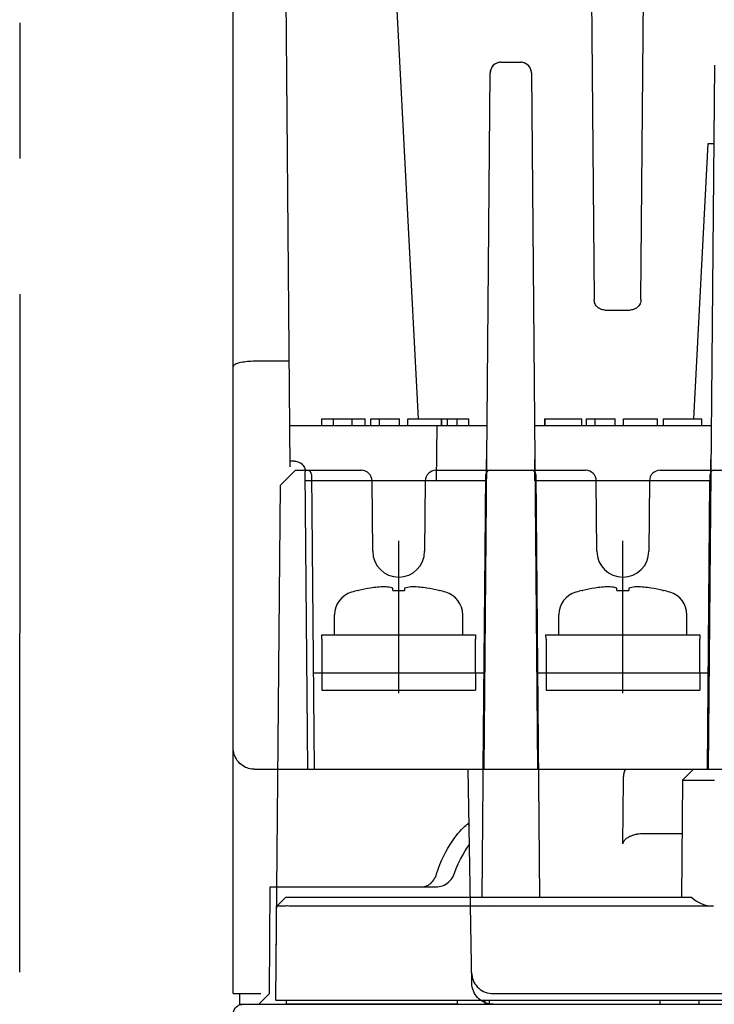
# Model space of a CAD drawing. Header units: millimetres. Extents: x 62 to 842, y -230 to 658.
# Tile 2 of 28: x 342 to 374, y -166 to -120. Entities that reach past the tile are written whole.
import ezdxf

# ---------------------------------------------------------------- set-up
doc = ezdxf.new("R2010")
doc.units = ezdxf.units.MM
doc.linetypes.add('PHANTOMX2', pattern=[127, 63.5, -12.7, 12.7, -12.7, 12.7, -12.7])
for name, color, linetype in [('10', 3, 'CONTINUOUS'), ('17', 6, 'CONTINUOUS'), ('18', 1, 'PHANTOMX2')]:
    doc.layers.add(name, color=color, linetype=linetype)

msp = doc.modelspace()

# ---------------------------------------------------------------- linework, layer by layer
at = {"layer": '10'}
for p, q in [((354.216, -140.763), (353.591, -69.122)), ((351.55, -165.428), (351.55, -77.428)), ((360.226, -138.528), (357.516, -86.828)), ((368.05, -86.828), (368.452, -132.932)), ((370.647, -132.932), (371.05, -86.828)), ((364.084, -121.828), (364.045, -121.829)), ((364.084, -121.828), (365.015, -121.828)), ((374.088, -121.959), (373.8, -154.928)), ((363.3, -154.928), (363.584, -122.324)), ((365.515, -122.324), (365.513, -122.285)), ((365.515, -122.324), (365.8, -154.928)), ((373.124, -138.528), (373.8, -125.628)), ((373.8, -125.628), (374.056, -125.628)), ((368.952, -133.428), (370.147, -133.428)), ((354.173, -135.828), (352.55, -135.828)), ((355.705, -138.828), (355.705, -138.528)), ((355.705, -138.528), (357.725, -138.528)), ((356.247, -138.828), (356.247, -138.528)), ((357.121, -138.828), (357.121, -138.528)), ((357.725, -138.828), (357.725, -138.528)), ((357.991, -138.828), (357.991, -138.528)), ((357.991, -138.528), (359.338, -138.528)), ((358.394, -138.828), (358.394, -138.528)), ((359.338, -138.828), (359.338, -138.528)), ((359.722, -138.828), (359.722, -138.528)), ((359.722, -138.528), (361.313, -138.528)), ((361.313, -138.828), (361.313, -138.528)), ((361.316, -138.828), (361.316, -138.528)), ((361.316, -138.528), (362.586, -138.528)), ((361.587, -138.828), (361.587, -138.528)), ((362.044, -138.828), (362.044, -138.528)), ((362.586, -138.828), (362.586, -138.528)), ((366.123, -138.528), (366.123, -138.828)), ((366.123, -138.528), (367.872, -138.528)), ((366.165, -138.828), (366.165, -138.528)), ((367.872, -138.828), (367.872, -138.528)), ((368.098, -138.828), (368.098, -138.528)), ((368.098, -138.528), (369.445, -138.528)), ((368.501, -138.828), (368.501, -138.528)), ((369.445, -138.828), (369.445, -138.528)), ((369.83, -138.828), (369.83, -138.528)), ((369.83, -138.528), (371.421, -138.528)), ((371.421, -138.828), (371.421, -138.528)), ((371.708, -138.828), (371.708, -138.528)), ((371.708, -138.528), (373.504, -138.528)), ((373.504, -138.828), (373.504, -138.528)), ((354.199, -138.828), (363.44, -138.828)), ((361.083, -138.828), (361.05, -141.428)), ((365.659, -138.828), (373.94, -138.828)), ((354.428, -140.504), (354.214, -140.504)), ((363.418, -141.428), (363.418, -140.428)), ((363.426, -140.428), (363.418, -140.428)), ((365.682, -140.428), (365.673, -140.428)), ((365.682, -141.428), (365.682, -140.428)), ((373.918, -141.428), (373.918, -140.428)), ((373.926, -140.428), (373.918, -140.428)), ((355.05, -154.928), (354.928, -140.999)), ((363.422, -140.928), (363.418, -140.928)), ((365.682, -140.928), (365.678, -140.928)), ((373.922, -140.928), (373.918, -140.928)), ((363.418, -141.428), (354.932, -141.428)), ((363.261, -154.928), (363.378, -141.428)), ((373.918, -141.428), (365.682, -141.428)), ((365.721, -141.428), (365.839, -154.928)), ((373.761, -154.928), (373.878, -141.428)), ((352.55, -154.928), (384.3, -154.928)), ((362.725, -164.945), (362.55, -154.928)), ((353.252, -165.428), (353.279, -160.428)), ((353.279, -160.428), (361.062, -160.428)), ((353.55, -165.728), (353.596, -160.428)), ((353.589, -161.328), (353.592, -160.928)), ((353.589, -161.328), (353.996, -160.928)), ((353.592, -160.928), (353.592, -160.928)), ((362.655, -160.928), (353.996, -160.928)), ((353.612, -161.327), (353.599, -161.328)), ((353.643, -161.327), (353.612, -161.327)), ((353.701, -161.327), (353.643, -161.327)), ((353.827, -161.327), (353.701, -161.327)), ((354.059, -161.326), (353.827, -161.327)), ((354.273, -161.327), (354.059, -161.326)), ((354.513, -161.327), (354.273, -161.327)), ((354.773, -161.327), (354.513, -161.327)), ((355.088, -161.328), (354.773, -161.327)), ((362.588, -161.328), (355.088, -161.328)), ((362.614, -161.328), (362.598, -161.328)), ((362.662, -161.327), (362.614, -161.328)), ((351.55, -165.428), (352.85, -165.428)), ((351.85, -165.428), (351.85, -165.928)), ((352.75, -165.928), (353.252, -165.428)), ((363.716, -165.428), (375.384, -165.428)), ((351.85, -165.928), (363.55, -165.928)), ((353.55, -165.728), (363.125, -165.728)), ((362.55, -165.715), (362.55, -165.728)), ((363.35, -165.928), (363.35, -165.854)), ((363.55, -165.928), (363.55, -165.912)), ((363.55, -165.928), (363.725, -165.928)), ((363.725, -165.928), (407.375, -165.928))]:
    msp.add_line(p, q, dxfattribs=at)
for points in [[(364.045, -121.829), (364.007, -121.834), (363.968, -121.842), (363.931, -121.852), (363.894, -121.865), (363.859, -121.882), (363.825, -121.901), (363.792, -121.922), (363.762, -121.946), (363.733, -121.972), (363.706, -122.001), (363.682, -122.031), (363.66, -122.063), (363.641, -122.097), (363.624, -122.133), (363.61, -122.169), (363.599, -122.207), (363.591, -122.245)], [(365.094, -121.834), (365.055, -121.83), (365.015, -121.828)], [(365.513, -122.285), (365.509, -122.246), (365.501, -122.208), (365.49, -122.17), (365.476, -122.134), (365.46, -122.098), (365.44, -122.065), (365.419, -122.032), (365.394, -122.002), (365.368, -121.973), (365.339, -121.947), (365.308, -121.923), (365.276, -121.901), (365.242, -121.882), (365.207, -121.866), (365.17, -121.852), (365.132, -121.842), (365.094, -121.834)], [(363.591, -122.245), (363.586, -122.284), (363.584, -122.324)], [(368.952, -133.428), (368.9, -133.425), (368.849, -133.417), (368.798, -133.404), (368.75, -133.385), (368.703, -133.362), (368.66, -133.333), (368.619, -133.301), (368.582, -133.264), (368.549, -133.224), (368.521, -133.18), (368.497, -133.134), (368.478, -133.086), (368.464, -133.036), (368.455, -132.984), (368.452, -132.932)], [(370.647, -132.932), (370.644, -132.984), (370.636, -133.036), (370.622, -133.086), (370.603, -133.134), (370.579, -133.18), (370.55, -133.224), (370.517, -133.264), (370.481, -133.301), (370.44, -133.333), (370.396, -133.362), (370.35, -133.385), (370.301, -133.404), (370.251, -133.417), (370.199, -133.425), (370.147, -133.428)], [(352.55, -135.828), (352.464, -135.829), (352.379, -135.832), (352.296, -135.836), (352.214, -135.843), (352.134, -135.851), (352.057, -135.861), (351.984, -135.873), (351.914, -135.886), (351.85, -135.901), (351.79, -135.917), (351.736, -135.935), (351.688, -135.954), (351.647, -135.974), (351.612, -135.995), (351.585, -136.016), (351.566, -136.039), (351.554, -136.061), (351.55, -136.084)], [(354.428, -140.504), (354.48, -140.506), (354.532, -140.514), (354.582, -140.528), (354.631, -140.546), (354.677, -140.57), (354.721, -140.598), (354.761, -140.631), (354.798, -140.667), (354.831, -140.708), (354.86, -140.751), (354.884, -140.797), (354.903, -140.845), (354.917, -140.896), (354.925, -140.947), (354.928, -140.999)], [(352.55, -154.928), (352.48, -154.925), (352.41, -154.918), (352.339, -154.906), (352.269, -154.888), (352.199, -154.864), (352.128, -154.835), (352.058, -154.799), (351.989, -154.756), (351.922, -154.706), (351.856, -154.648), (351.794, -154.582), (351.736, -154.508), (351.683, -154.427), (351.637, -154.337), (351.6, -154.241), (351.573, -154.14), (351.556, -154.035), (351.55, -153.928)], [(361.074, -159.828), (361.148, -159.6), (361.23, -159.38), (361.319, -159.171), (361.411, -158.973), (361.507, -158.787), (361.605, -158.613), (361.704, -158.452), (361.801, -158.304), (361.896, -158.169), (361.988, -158.047), (362.077, -157.936), (362.161, -157.837), (362.24, -157.749), (362.313, -157.673), (362.38, -157.607), (362.439, -157.552), (362.49, -157.508), (362.533, -157.473), (362.565, -157.448)], [(362.565, -157.448), (362.581, -157.471), (362.592, -157.502), (362.595, -157.541)], [(361.91, -159.794), (361.992, -159.576), (362.087, -159.354), (362.19, -159.141), (362.297, -158.939), (362.409, -158.748), (362.524, -158.57), (362.611, -158.445)], [(360.361, -160.428), (360.431, -160.425), (360.499, -160.414), (360.565, -160.397), (360.629, -160.374), (360.69, -160.344), (360.748, -160.308), (360.802, -160.266), (360.853, -160.218), (360.901, -160.164), (360.944, -160.106), (360.983, -160.042), (361.018, -159.975), (361.048, -159.903), (361.074, -159.828)], [(361.062, -160.428), (361.124, -160.426), (361.203, -160.416), (361.281, -160.399), (361.357, -160.375), (361.431, -160.344), (361.503, -160.306), (361.571, -160.261), (361.635, -160.209), (361.695, -160.15), (361.751, -160.086), (361.801, -160.016), (361.845, -159.942), (361.884, -159.862), (361.91, -159.794)], [(353.599, -161.328), (353.594, -161.328), (353.591, -161.328), (353.589, -161.328)], [(362.598, -161.328), (362.593, -161.328), (362.59, -161.328), (362.588, -161.328)], [(362.716, -164.445), (362.722, -164.537), (362.736, -164.627), (362.758, -164.715), (362.788, -164.802), (362.826, -164.885), (362.872, -164.964), (362.924, -165.039), (362.983, -165.108), (363.048, -165.172), (363.119, -165.23), (363.195, -165.281), (363.275, -165.325), (363.358, -165.362), (363.445, -165.391), (363.534, -165.411), (363.625, -165.424), (363.716, -165.428)], [(363.725, -165.928), (363.633, -165.924), (363.543, -165.911), (363.454, -165.891), (363.367, -165.862), (363.283, -165.825), (363.203, -165.781), (363.128, -165.73), (363.057, -165.672), (362.992, -165.608), (362.933, -165.539), (362.88, -165.464), (362.835, -165.385), (362.797, -165.302), (362.767, -165.215), (362.744, -165.127), (362.73, -165.037), (362.725, -164.945)], [(351.55, -166.378), (351.553, -166.328), (351.561, -166.278), (351.575, -166.229), (351.594, -166.183), (351.619, -166.139), (351.648, -166.097), (351.682, -166.06), (351.719, -166.026), (351.76, -165.997), (351.805, -165.973), (351.851, -165.953), (351.9, -165.939), (351.949, -165.931), (352, -165.928)]]:
    msp.add_lwpolyline(points, dxfattribs=at)
for centre, radius, start, end in [((364.084, -122.328), 0.5, 90, 179.5), ((365.015, -122.328), 0.5, 0.5, 90), ((363.581, -141.128), 0.2, 143.003, 144.7662), ((365.519, -141.128), 0.2, 35.2338, 36.997), ((374.081, -141.128), 0.2, 143.003, 144.7662)]:
    msp.add_arc(centre, radius, start, end, dxfattribs=at)
at = {"layer": '17'}
for p, q in [((353.76, -141.634), (354.466, -140.928)), ((354.466, -140.928), (357.554, -140.928)), ((361.045, -140.928), (368.054, -140.928)), ((371.545, -140.928), (378.554, -140.928)), ((355.219, -141.126), (355.339, -154.928)), ((358.083, -144.722), (358.054, -141.424)), ((360.545, -141.424), (360.517, -144.722)), ((363.208, -160.928), (363.381, -141.126)), ((365.719, -141.126), (365.891, -160.928)), ((368.583, -144.722), (368.554, -141.424)), ((371.045, -141.424), (371.017, -144.722)), ((373.761, -154.928), (373.881, -141.126)), ((353.55, -165.728), (353.76, -141.634)), ((359.3, -151.367), (359.3, -144.23)), ((369.8, -151.367), (369.8, -144.23)), ((357.399, -146.557), (357.42, -146.557)), ((359.019, -146.557), (359.019, -146.442)), ((359.019, -146.557), (359.579, -146.557)), ((359.019, -146.557), (359.299, -146.557)), ((359.579, -146.442), (359.579, -146.557)), ((361.178, -146.557), (361.199, -146.557)), ((367.899, -146.557), (367.92, -146.557)), ((369.519, -146.557), (369.519, -146.442)), ((369.519, -146.557), (370.079, -146.557)), ((369.519, -146.557), (369.799, -146.557)), ((370.079, -146.442), (370.079, -146.557)), ((371.678, -146.557), (371.699, -146.557)), ((356.299, -148.628), (356.299, -147.695)), ((362.299, -148.628), (362.299, -147.695)), ((366.799, -148.628), (366.799, -147.695)), ((372.799, -148.628), (372.799, -147.695)), ((355.7, -148.828), (355.699, -148.628)), ((355.699, -148.628), (362.899, -148.628)), ((355.7, -148.828), (355.7, -150.428)), ((362.899, -148.628), (362.9, -148.828)), ((362.9, -150.428), (362.9, -148.828)), ((366.2, -148.828), (366.199, -148.628)), ((366.199, -148.628), (373.399, -148.628)), ((366.2, -148.828), (366.2, -150.428)), ((373.399, -148.628), (373.4, -148.828)), ((373.4, -150.428), (373.4, -148.828)), ((363.3, -150.428), (355.3, -150.428)), ((355.7, -150.428), (355.7, -151.228)), ((362.9, -150.428), (355.7, -150.428)), ((362.9, -150.428), (362.9, -151.228)), ((373.8, -150.428), (365.8, -150.428)), ((366.2, -150.428), (366.2, -151.228)), ((373.4, -150.428), (366.2, -150.428)), ((373.4, -150.428), (373.4, -151.228)), ((355.7, -151.228), (362.9, -151.228)), ((366.2, -151.228), (373.4, -151.228)), ((353.644, -154.928), (363.261, -154.928)), ((365.839, -154.928), (375.956, -154.928)), ((373.102, -154.928), (372.598, -155.432)), ((373.102, -154.928), (372.598, -155.432)), ((369.805, -158.422), (369.831, -155.424)), ((372.598, -155.432), (372.55, -160.928)), ((370.765, -157.928), (372.576, -157.928)), ((353.589, -161.328), (353.592, -160.928)), ((353.589, -161.328), (353.996, -160.928)), ((353.592, -160.928), (353.592, -160.928)), ((373.026, -160.928), (353.996, -160.928)), ((362.588, -161.328), (355.088, -161.328)), ((374.046, -161.328), (362.588, -161.328)), ((362.614, -161.328), (362.598, -161.328)), ((362.652, -161.327), (362.614, -161.328)), ((362.753, -161.327), (362.652, -161.327)), ((362.97, -161.327), (362.753, -161.327)), ((363.175, -161.327), (362.97, -161.327)), ((363.582, -161.326), (363.175, -161.327)), ((364.006, -161.327), (363.582, -161.326)), ((364.621, -161.327), (364.006, -161.327)), ((353.55, -165.728), (417.55, -165.728)), ((354.05, -165.928), (354.048, -165.728)), ((362.05, -165.928), (354.05, -165.928)), ((362.05, -165.928), (362.052, -165.728)), ((362.55, -165.715), (362.55, -165.728)), ((363.35, -165.928), (363.35, -165.728)), ((363.35, -165.928), (373.35, -165.928)), ((363.55, -165.928), (363.548, -165.728)), ((371.55, -165.928), (371.552, -165.728)), ((373.35, -165.728), (373.35, -165.928))]:
    msp.add_line(p, q, dxfattribs=at)
for points in [[(362.598, -161.328), (362.593, -161.328), (362.59, -161.328), (362.588, -161.328)], [(365.588, -161.328), (365.512, -161.328), (365.437, -161.328), (364.621, -161.327)]]:
    msp.add_lwpolyline(points, dxfattribs=at)
for centre, radius, start, end in [((355.019, -141.128), 0.2, 0.5, 90), ((357.554, -141.428), 0.5, 0.5, 90), ((361.045, -141.428), 0.5, 90, 179.5), ((363.581, -141.128), 0.2, 90, 179.5), ((365.519, -141.128), 0.2, 0.5, 90), ((368.054, -141.428), 0.5, 0.5, 90), ((371.545, -141.428), 0.5, 90, 179.5), ((374.081, -141.128), 0.2, 90, 179.5), ((359.3, -144.711), 1.217, 180.5, 359.5), ((369.8, -144.711), 1.217, 180.5, 359.5), ((359.299, -154.328), 8, 103.739, 105.9836), ((359.299, -154.328), 7.995, 99.4977, 103.5946), ((358.849, -152.366), 5.987, 92.017, 98.3522), ((359.749, -152.362), 5.983, 81.6446, 87.9822), ((359.299, -154.328), 7.995, 76.4054, 80.5023), ((359.299, -154.328), 8, 74.0164, 76.261), ((369.799, -154.328), 8, 103.739, 105.9836), ((369.799, -154.328), 7.995, 99.4977, 103.5946), ((369.349, -152.366), 5.987, 92.017, 98.3522), ((370.249, -152.362), 5.983, 81.6446, 87.9822), ((369.799, -154.328), 7.995, 76.4054, 80.5023), ((369.799, -154.328), 8, 74.0164, 76.261), ((357.399, -147.695), 1.1, 105.9836, 180), ((361.199, -147.695), 1.1, 0, 74.0164), ((367.899, -147.695), 1.1, 105.9836, 180), ((371.699, -147.695), 1.1, 0, 74.0164), ((369.581, -155.421), 0.25, 359.5, 359.842)]:
    msp.add_arc(centre, radius, start, end, dxfattribs=at)
msp.add_ellipse((374.059, -159.841), major_axis=(1.391, 0.569), ratio=0.987628, start_param=-2.714545, end_param=-1.963514, dxfattribs=at)
for points, knots in [([(359.019, -146.442), (358.988, -146.434), (358.862, -146.406), (358.735, -146.388), (358.639, -146.383)], [0, 0, 0, 0, 0.252408, 1, 1, 1, 1]), ([(359.959, -146.383), (359.928, -146.385), (359.8, -146.395), (359.673, -146.419), (359.579, -146.442)], [0, 0, 0, 0, 0.248275, 1, 1, 1, 1]), ([(369.519, -146.442), (369.488, -146.434), (369.362, -146.406), (369.235, -146.388), (369.139, -146.383)], [0, 0, 0, 0, 0.252408, 1, 1, 1, 1]), ([(370.459, -146.383), (370.428, -146.385), (370.3, -146.395), (370.173, -146.419), (370.079, -146.442)], [0, 0, 0, 0, 0.248275, 1, 1, 1, 1]), ([(369.831, -155.422), (369.831, -155.389), (369.832, -155.325), (369.838, -155.247), (369.845, -155.187), (369.851, -155.146), (369.858, -155.107), (369.865, -155.071), (369.874, -155.039), (369.883, -155.01), (369.892, -154.986), (369.902, -154.966), (369.911, -154.951), (369.918, -154.942), (369.924, -154.937), (369.929, -154.933), (369.935, -154.93), (369.94, -154.928), (369.944, -154.928), (369.946, -154.928)], [0, 0, 0, 0, 0.186512, 0.365411, 0.449904, 0.530068, 0.605224, 0.674774, 0.738207, 0.795115, 0.845205, 0.888338, 0.924587, 0.940259, 0.954413, 0.967203, 0.978851, 0.989655, 1, 1, 1, 1]), ([(372.598, -155.432), (372.598, -155.432), (372.598, -155.432), (372.598, -155.432), (372.598, -155.432), (372.599, -155.432), (372.6, -155.432), (372.601, -155.432), (372.602, -155.432), (372.604, -155.432), (372.606, -155.432), (372.61, -155.432), (372.615, -155.432), (372.621, -155.432), (372.628, -155.432), (372.635, -155.431), (372.644, -155.431), (372.653, -155.431), (372.668, -155.431), (372.688, -155.431), (372.714, -155.431), (372.744, -155.431), (372.777, -155.431), (372.814, -155.431), (372.853, -155.431), (372.895, -155.431), (372.958, -155.431), (373.042, -155.431), (373.151, -155.431), (373.268, -155.431), (373.394, -155.431), (373.527, -155.431), (373.664, -155.431), (373.807, -155.432), (373.951, -155.432), (374.049, -155.432), (374.098, -155.432)], [0, 0, 0, 0, 0.000041, 0.000117, 0.00038, 0.000793, 0.001354, 0.002066, 0.002927, 0.003937, 0.005097, 0.007864, 0.011226, 0.015182, 0.019729, 0.024863, 0.030583, 0.036885, 0.043764, 0.05924, 0.076974, 0.096923, 0.11904, 0.14327, 0.169557, 0.197837, 0.228043, 0.293935, 0.366601, 0.445345, 0.529411, 0.617992, 0.710239, 0.805267, 0.902165, 1, 1, 1, 1]), ([(369.805, -158.422), (369.805, -158.41), (369.807, -158.386), (369.816, -158.35), (369.83, -158.317), (369.854, -158.275), (369.892, -158.227), (369.945, -158.178), (370.004, -158.135), (370.066, -158.097), (370.13, -158.064), (370.197, -158.035), (370.265, -158.01), (370.358, -157.981), (370.476, -157.953), (370.62, -157.933), (370.717, -157.928), (370.765, -157.928)], [0, 0, 0, 0, 0.031231, 0.062466, 0.093707, 0.124954, 0.187398, 0.249881, 0.312383, 0.374893, 0.437409, 0.499928, 0.562448, 0.624969, 0.749979, 0.874991, 1, 1, 1, 1]), ([(355.088, -161.328), (354.992, -161.328), (354.804, -161.327), (354.572, -161.327), (354.395, -161.327), (354.27, -161.327), (354.154, -161.326), (354.046, -161.326), (353.947, -161.326), (353.86, -161.327), (353.783, -161.327), (353.727, -161.327), (353.688, -161.327), (353.664, -161.327), (353.643, -161.327), (353.626, -161.327), (353.612, -161.327), (353.602, -161.327), (353.596, -161.328), (353.593, -161.328), (353.591, -161.328), (353.589, -161.328), (353.589, -161.328)], [0, 0, 0, 0, 0.191746, 0.376379, 0.463871, 0.547053, 0.625152, 0.697442, 0.763251, 0.821969, 0.87305, 0.916019, 0.934334, 0.950477, 0.964411, 0.976104, 0.985529, 0.992663, 0.995365, 0.99749, 0.999035, 1, 1, 1, 1])]:
    msp.add_open_spline(points, degree=3, knots=knots, dxfattribs=at)
at = {"layer": '18', "ltscale": 0.5}
msp.add_line((341.55, -227.928), (341.588, -50.428), dxfattribs=at)

doc.saveas('drawing.dxf')
